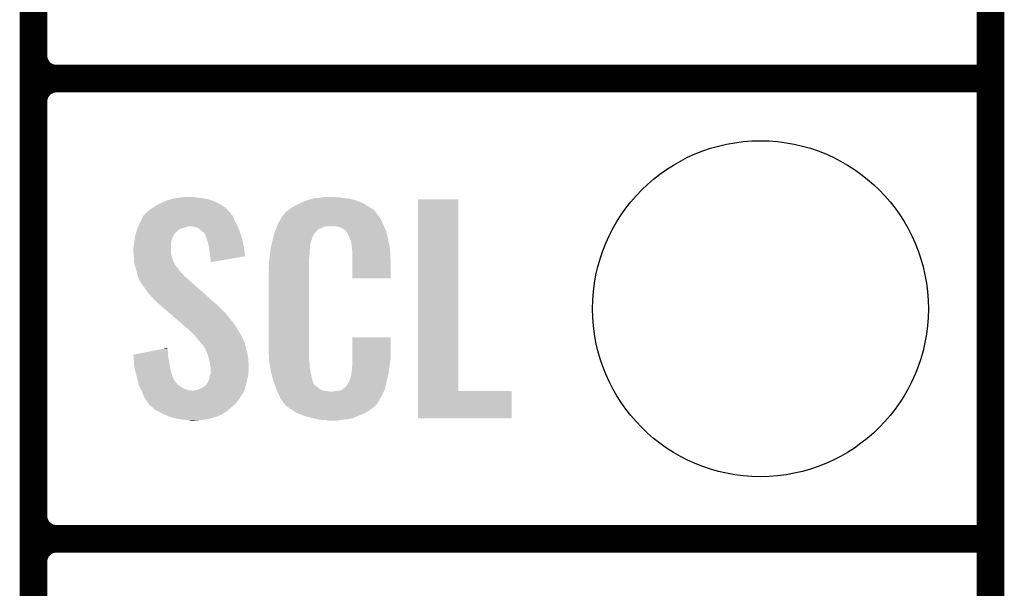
# Model space of a CAD drawing. Extents: x -1.3 to 24.2, y -3.9 to 53.4.
# Tile 12 of 39: x 18.8 to 24.2, y 6.1 to 9.2. Entities that reach past the tile are written whole.
import ezdxf

# ---------------------------------------------------------------- set-up
doc = ezdxf.new("R2010")
doc.units = 0
doc.layers.get('0').update_dxf_attribs({"linetype": 'CONTINUOUS'})
for name, color, linetype in [('HVAC_2_CLICK_V101_GKO', 5, 'CONTINUOUS'), ('HVAC_2_CLICK_V101_GTO', 14, 'CONTINUOUS'), ('HVAC_2_CLICK_V101_GTS', 12, 'CONTINUOUS')]:
    doc.layers.add(name, color=color, linetype=linetype)

# ---------------------------------------------------------------- blocks, each defined once
blk = doc.blocks.new('ROUND_23')
blk.add_circle((0, 0), 0.9271)

msp = doc.modelspace()

# ---------------------------------------------------------------- linework, layer by layer
at = {"layer": 'HVAC_2_CLICK_V101_GKO', "const_width": 0.1524}
msp.add_lwpolyline([(24.13, -1.27), (24.13, 51.054)], dxfattribs=at)
at = {"layer": 'HVAC_2_CLICK_V101_GTO', "const_width": 0.1524}
for points in [[(18.8468, -0.5588), (18.8468, 18.3388)], [(18.8468, 9.017), (18.8468, 11.303)], [(18.9738, 8.89), (24.13, 8.89)], [(18.9738, 8.89), (24.13, 8.89)], [(18.8468, 6.477), (18.8468, 8.763)], [(18.9738, 6.35), (24.13, 6.35)], [(18.9738, 6.35), (24.13, 6.35)], [(18.8468, 3.937), (18.8468, 6.223)]]:
    msp.add_lwpolyline(points, dxfattribs=at)
for points in [[(18.8468, 9.017, 0.4142136), (18.9738, 8.89)], [(18.9738, 8.89, 0.4142136), (18.8468, 8.763)], [(18.9738, 8.89, 0.4142136), (18.8468, 8.763)], [(18.8468, 6.477, 0.4142136), (18.9738, 6.35)], [(18.9738, 6.35, 0.4142136), (18.8468, 6.223)], [(18.9738, 6.35, 0.4142136), (18.8468, 6.223)]]:
    msp.add_lwpolyline(points, format="xyb", dxfattribs=at)
at = {"layer": 'HVAC_2_CLICK_V101_GTO'}
for points in [[(19.542758, 8.19912), (19.575782, 8.21436), (19.87296, 8.19912), (19.840304, 8.21436)], [(19.575782, 8.21436), (19.5834, 8.2169), (19.840304, 8.21436), (19.83486, 8.2169)], [(19.5834, 8.2169), (19.61388, 8.22706), (19.83486, 8.2169), (19.799302, 8.22706)], [(19.61388, 8.22706), (19.646054, 8.23214), (19.799302, 8.22706), (19.76374, 8.23214)], [(19.646054, 8.23214), (19.662142, 8.23468), (19.76374, 8.23214), (19.738342, 8.23468)], [(19.662142, 8.23468), (19.71294, 8.23722), (19.738342, 8.23468), (19.728182, 8.23722)], [(20.32254, 8.2042), (20.3454, 8.21436), (20.66072, 8.2042), (20.636046, 8.21436)], [(20.3454, 8.21436), (20.353014, 8.216898), (20.636046, 8.21436), (20.629882, 8.216898)], [(20.353014, 8.216898), (20.36826, 8.22198), (20.629882, 8.216898), (20.609558, 8.22198)], [(20.36826, 8.22198), (20.385194, 8.22706), (20.609558, 8.22198), (20.58924, 8.22706)], [(20.385194, 8.22706), (20.393662, 8.2296), (20.58924, 8.22706), (20.56892, 8.2296)], [(20.393662, 8.2296), (20.42414, 8.23214), (20.56892, 8.2296), (20.5486, 8.23214)], [(20.42414, 8.23214), (20.43938, 8.23468), (20.5486, 8.23214), (20.533362, 8.23468)], [(20.43938, 8.23468), (20.454622, 8.23722), (20.518122, 8.23468), (20.507962, 8.23722)], [(20.970242, 7.16534), (20.97026, 8.224498), (21.191242, 7.16534), (21.19122, 8.224498)], [(20.97026, 8.224498), (20.970262, 8.22452), (21.19122, 8.224498), (20.970262, 8.22452)], [(19.469096, 8.148316), (19.484342, 8.163562), (19.933922, 8.148316), (19.919948, 8.163562)], [(19.484342, 8.163562), (19.49704, 8.171178), (19.919948, 8.163562), (19.912968, 8.171178)], [(19.49704, 8.171178), (19.507704, 8.178798), (19.912968, 8.171178), (19.905982, 8.178798)], [(19.507704, 8.178798), (19.51482, 8.183882), (19.905982, 8.178798), (19.897722, 8.183882)], [(19.51482, 8.183882), (19.542758, 8.19912), (19.897722, 8.183882), (19.87296, 8.19912)], [(20.236184, 8.150862), (20.252506, 8.163558), (20.73801, 8.150862), (20.728942, 8.163558)], [(20.252506, 8.163558), (20.25904, 8.16864), (20.728942, 8.163558), (20.720812, 8.16864)], [(20.25904, 8.16864), (20.271014, 8.17626), (20.720812, 8.16864), (20.70862, 8.17626)], [(20.271014, 8.17626), (20.286982, 8.18642), (20.70862, 8.17626), (20.692816, 8.18642)], [(20.286982, 8.18642), (20.312376, 8.199118), (20.692816, 8.18642), (20.67306, 8.199118)], [(20.312376, 8.199118), (20.32254, 8.2042), (20.67306, 8.199118), (20.66072, 8.2042)], [(19.43354, 8.09244), (19.443022, 8.112758), (19.965326, 8.09244), (19.95424, 8.112758)], [(19.443022, 8.112758), (19.451322, 8.13054), (19.95424, 8.112758), (19.947572, 8.13054)], [(19.451322, 8.13054), (19.453856, 8.133076), (19.947572, 8.13054), (19.94662, 8.133076)], [(19.453856, 8.133076), (19.46402, 8.14324), (19.94662, 8.133076), (19.936462, 8.14324)], [(19.46402, 8.14324), (19.469096, 8.148316), (19.936462, 8.14324), (19.933922, 8.148316)], [(20.19808, 8.092442), (20.207044, 8.10768), (20.773968, 8.092442), (20.76704, 8.10768)], [(20.207044, 8.10768), (20.220494, 8.130538), (20.76704, 8.10768), (20.754342, 8.130538)], [(20.220494, 8.130538), (20.223486, 8.135622), (20.754342, 8.130538), (20.74926, 8.135622)], [(20.223486, 8.135622), (20.228562, 8.138166), (20.74926, 8.135622), (20.746716, 8.138166)], [(20.228562, 8.138166), (20.230082, 8.1407), (20.746716, 8.138166), (20.744182, 8.1407)], [(20.230082, 8.1407), (20.23313, 8.145778), (20.744182, 8.1407), (20.74164, 8.145778)], [(20.23313, 8.145778), (20.236184, 8.150862), (20.74164, 8.145778), (20.73801, 8.150862)], [(19.413944, 8.041638), (19.416846, 8.051798), (19.634196, 8.041638), (19.644358, 8.051798)], [(19.416846, 8.051798), (19.4183, 8.056882), (19.644358, 8.051798), (19.651982, 8.056882)], [(19.4183, 8.056882), (19.420474, 8.061958), (19.651982, 8.056882), (19.659596, 8.061958)], [(19.420474, 8.061958), (19.423742, 8.06958), (19.659596, 8.061958), (19.685, 8.06958)], [(19.423742, 8.06958), (19.42483, 8.07212), (19.685, 8.06958), (19.697698, 8.07212)], [(19.42483, 8.07212), (19.425918, 8.074658), (19.697698, 8.07212), (19.705318, 8.074658)], [(19.425918, 8.07466), (19.430274, 8.084822), (19.973836, 8.07466), (19.96948, 8.084822)], [(19.425918, 8.074658), (19.425918, 8.07466), (19.705318, 8.074658), (19.712938, 8.07466)], [(19.430274, 8.084822), (19.43354, 8.09244), (19.96948, 8.084822), (19.965326, 8.09244)], [(19.733258, 8.07212), (19.712938, 8.07466), (19.974924, 8.07212), (19.973836, 8.07466)], [(19.753576, 8.067042), (19.733258, 8.07212), (19.9771, 8.067042), (19.974924, 8.07212)], [(19.775806, 8.04926), (19.753576, 8.067042), (19.98472, 8.04926), (19.9771, 8.067042)], [(19.77898, 8.04672), (19.775806, 8.04926), (19.985568, 8.04672), (19.98472, 8.04926)], [(19.789136, 8.0391), (19.77898, 8.04672), (19.988108, 8.0391), (19.985568, 8.04672)], [(20.177762, 8.041642), (20.18487, 8.059416), (20.403824, 8.041642), (20.4216, 8.059416)], [(20.18487, 8.059416), (20.190966, 8.074658), (20.4216, 8.059416), (20.459696, 8.074658)], [(20.190966, 8.07466), (20.192998, 8.07974), (20.781918, 8.07466), (20.77974, 8.07974)], [(20.190966, 8.074658), (20.190966, 8.07466), (20.459696, 8.074658), (20.510498, 8.07466)], [(20.192998, 8.07974), (20.19808, 8.092442), (20.77974, 8.07974), (20.773968, 8.092442)], [(20.540978, 8.06958), (20.510498, 8.07466), (20.784096, 8.06958), (20.781918, 8.07466)], [(20.548598, 8.064502), (20.540978, 8.06958), (20.786272, 8.064502), (20.784096, 8.06958)], [(20.563836, 8.056882), (20.548598, 8.064502), (20.789536, 8.056882), (20.786272, 8.064502)], [(20.568918, 8.051802), (20.563836, 8.056882), (20.791714, 8.051802), (20.789536, 8.056882)], [(20.574364, 8.044178), (20.568918, 8.051802), (20.79498, 8.044178), (20.791714, 8.051802)], [(19.40306, 7.9883), (19.404232, 7.99592), (19.60753, 7.9883), (19.6088, 7.99592)], [(19.404232, 7.99592), (19.406576, 8.011158), (19.6088, 7.99592), (19.61388, 8.011158)], [(19.406576, 8.011158), (19.40814, 8.021322), (19.61388, 8.011158), (19.618962, 8.021322)], [(19.40814, 8.021322), (19.41104, 8.031478), (19.618962, 8.021322), (19.62404, 8.031478)], [(19.41104, 8.031478), (19.413218, 8.039096), (19.62404, 8.031478), (19.62912, 8.039096)], [(19.413218, 8.039096), (19.413944, 8.041638), (19.62912, 8.039096), (19.634196, 8.041638)], [(19.796758, 8.023864), (19.789136, 8.0391), (19.993186, 8.023864), (19.988108, 8.0391)], [(19.79676, 8.021324), (19.796758, 8.023864), (19.994032, 8.021324), (19.993186, 8.023864)], [(19.800572, 8.011158), (19.79676, 8.021324), (19.99742, 8.011158), (19.994032, 8.021324)], [(19.80438, 8.001), (19.800572, 8.011158), (19.99956, 8.001), (19.99742, 8.011158)], [(19.811998, 7.978142), (19.80438, 8.001), (20.004372, 7.978142), (19.99956, 8.001)], [(20.16292, 7.983216), (20.16506, 7.99338), (20.37588, 7.983216), (20.379574, 7.99338)], [(20.16506, 7.99338), (20.169738, 8.01116), (20.379574, 7.99338), (20.38604, 8.01116)], [(20.169738, 8.01116), (20.175754, 8.034016), (20.38604, 8.01116), (20.396198, 8.034016)], [(20.175754, 8.034016), (20.177762, 8.041642), (20.396198, 8.034016), (20.403824, 8.041642)], [(20.581618, 8.034022), (20.574364, 8.044178), (20.79737, 8.034022), (20.79498, 8.044178)], [(20.59178, 8.01116), (20.581618, 8.034022), (20.80275, 8.01116), (20.79737, 8.034022)], [(20.595844, 8.001), (20.59178, 8.01116), (20.80514, 8.001), (20.80275, 8.01116)], [(20.59686, 7.99846), (20.595844, 8.001), (20.805624, 7.99846), (20.80514, 8.001)], [(20.599398, 7.993384), (20.59686, 7.99846), (20.806592, 7.993384), (20.805624, 7.99846)], [(20.5994, 7.990842), (20.599398, 7.993384), (20.807076, 7.990842), (20.806592, 7.993384)], [(20.60194, 7.978138), (20.5994, 7.990842), (20.809496, 7.978138), (20.807076, 7.990842)], [(19.39798, 7.952742), (19.40052, 7.962902), (19.60626, 7.952742), (19.60626, 7.962902)], [(19.39798, 7.940038), (19.39798, 7.952742), (19.60626, 7.940038), (19.60626, 7.952742)], [(19.39907, 7.924798), (19.39798, 7.940038), (19.60626, 7.924798), (19.60626, 7.940038)], [(19.40052, 7.962902), (19.402296, 7.980678), (19.60626, 7.962902), (19.60626, 7.980678)], [(19.402296, 7.980678), (19.40306, 7.9883), (19.60626, 7.980678), (19.60753, 7.9883)], [(19.814406, 7.9629), (19.811998, 7.978142), (20.00758, 7.9629), (20.004372, 7.978142)], [(19.81962, 7.92988), (19.814406, 7.9629), (20.012286, 7.92988), (20.00758, 7.9629)], [(20.15236, 7.92226), (20.154616, 7.942578), (20.3708, 7.92226), (20.3708, 7.942578)], [(20.154616, 7.942578), (20.1549, 7.945118), (20.3708, 7.942578), (20.371308, 7.945118)], [(20.1549, 7.945118), (20.157038, 7.955278), (20.371308, 7.945118), (20.37334, 7.955278)], [(20.157038, 7.955278), (20.159712, 7.967978), (20.37334, 7.955278), (20.37334, 7.967978)], [(20.159712, 7.967978), (20.16185, 7.978138), (20.37334, 7.967978), (20.37588, 7.978138)], [(20.16185, 7.978138), (20.16292, 7.983216), (20.37588, 7.978138), (20.37588, 7.983216)], [(20.60448, 7.96036), (20.60194, 7.978138), (20.812882, 7.96036), (20.809496, 7.978138)], [(20.605458, 7.947658), (20.60448, 7.96036), (20.8153, 7.947658), (20.812882, 7.96036)], [(20.60702, 7.92734), (20.605458, 7.947658), (20.816184, 7.92734), (20.8153, 7.947658)], [(19.40052, 7.90448), (19.39907, 7.924798), (19.61134, 7.90448), (19.60626, 7.924798)], [(19.401302, 7.894318), (19.40052, 7.90448), (19.61388, 7.894318), (19.61134, 7.90448)], [(19.40306, 7.871462), (19.401302, 7.894318), (19.624432, 7.871462), (19.61388, 7.894318)], [(19.82216, 7.90956), (19.81962, 7.92988), (20.01518, 7.90956), (20.012286, 7.92988)], [(19.822162, 7.909556), (19.82216, 7.90956), (20.01518, 7.909556), (20.01518, 7.90956)], [(19.8247, 7.89178), (19.822162, 7.909556), (19.912542, 7.89178), (20.01518, 7.909556)], [(19.8247, 7.876566), (19.8247, 7.89178), (19.8247, 7.876566), (19.912542, 7.89178)], [(20.14728, 7.88162), (20.14982, 7.8994), (20.36826, 7.88162), (20.36826, 7.8994)], [(20.14982, 7.8994), (20.150102, 7.901938), (20.36826, 7.8994), (20.36826, 7.901938)], [(20.150102, 7.901938), (20.15236, 7.92226), (20.36826, 7.901938), (20.3708, 7.92226)], [(20.60702, 7.88924), (20.60702, 7.92734), (20.81784, 7.88924), (20.816184, 7.92734)], [(20.60702, 7.787662), (20.60702, 7.88924), (20.817818, 7.787662), (20.81784, 7.88924)], [(19.405832, 7.8613), (19.40306, 7.871462), (19.629122, 7.8613), (19.624432, 7.871462)], [(19.406526, 7.858756), (19.405832, 7.8613), (19.631662, 7.858756), (19.629122, 7.8613)], [(19.407912, 7.85368), (19.406526, 7.858756), (19.634202, 7.85368), (19.631662, 7.858756)], [(19.409298, 7.848598), (19.407912, 7.85368), (19.63928, 7.848598), (19.634202, 7.85368)], [(19.410682, 7.84352), (19.409298, 7.848598), (19.64309, 7.84352), (19.63928, 7.848598)], [(19.412376, 7.83844), (19.410682, 7.84352), (19.6469, 7.83844), (19.64309, 7.84352)], [(19.417454, 7.823198), (19.412376, 7.83844), (19.657062, 7.823198), (19.6469, 7.83844)], [(20.14474, 7.851142), (20.14728, 7.863842), (20.36826, 7.851142), (20.36826, 7.863842)], [(20.14474, 7.40156), (20.14474, 7.851142), (20.36826, 7.40156), (20.36826, 7.851142)], [(20.14728, 7.863842), (20.14728, 7.88162), (20.36826, 7.863842), (20.36826, 7.88162)], [(19.418298, 7.820662), (19.417454, 7.823198), (19.660234, 7.820662), (19.657062, 7.823198)], [(19.419252, 7.81304), (19.418298, 7.820662), (19.669762, 7.81304), (19.660234, 7.820662)], [(19.42084, 7.800342), (19.419252, 7.81304), (19.680644, 7.800342), (19.669762, 7.81304)], [(19.423892, 7.795258), (19.42084, 7.800342), (19.685, 7.795258), (19.680644, 7.800342)], [(19.42846, 7.787642), (19.423892, 7.795258), (19.693888, 7.787642), (19.685, 7.795258)], [(19.430366, 7.78002), (19.42846, 7.787642), (19.70278, 7.78002), (19.693888, 7.787642)], [(19.430998, 7.777486), (19.430366, 7.78002), (19.70565, 7.777486), (19.70278, 7.78002)], [(19.433538, 7.774942), (19.430998, 7.777486), (19.70853, 7.774942), (19.70565, 7.777486)], [(19.46402, 7.72922), (19.433538, 7.774942), (19.76029, 7.72922), (19.70853, 7.774942)], [(20.817818, 7.78764), (20.60702, 7.787662), (20.817818, 7.78764), (20.817818, 7.787662)], [(19.4818, 7.70382), (19.46402, 7.72922), (19.789046, 7.70382), (19.76029, 7.72922)], [(19.499582, 7.68604), (19.4818, 7.70382), (19.809174, 7.68604), (19.789046, 7.70382)], [(19.514818, 7.66826), (19.499582, 7.68604), (19.829302, 7.66826), (19.809174, 7.68604)], [(19.527518, 7.658102), (19.514818, 7.66826), (19.840802, 7.658102), (19.829302, 7.66826)], [(19.54022, 7.6454), (19.527518, 7.658102), (19.85518, 7.6454), (19.840802, 7.658102)], [(19.54022, 7.645398), (19.54022, 7.6454), (19.855182, 7.645398), (19.85518, 7.6454)], [(19.572458, 7.61746), (19.54022, 7.645398), (19.88312, 7.61746), (19.855182, 7.645398)], [(19.592976, 7.599678), (19.572458, 7.61746), (19.903442, 7.599678), (19.88312, 7.61746)], [(19.622282, 7.57428), (19.592976, 7.599678), (19.92376, 7.57428), (19.903442, 7.599678)], [(19.65452, 7.54634), (19.622282, 7.57428), (19.94662, 7.54634), (19.92376, 7.57428)], [(19.68676, 7.5184), (19.65452, 7.54634), (19.966942, 7.5184), (19.94662, 7.54634)], [(19.69262, 7.51332), (19.68676, 7.5184), (19.969906, 7.51332), (19.966942, 7.5184)], [(19.71548, 7.493), (19.69262, 7.51332), (19.981758, 7.493), (19.969906, 7.51332)], [(19.720562, 7.48792), (19.71548, 7.493), (19.98472, 7.48792), (19.981758, 7.493)], [(19.725644, 7.482838), (19.720562, 7.48792), (19.987262, 7.482838), (19.98472, 7.48792)], [(19.733264, 7.475218), (19.725644, 7.482838), (19.99234, 7.475218), (19.987262, 7.482838)], [(19.735802, 7.47268), (19.733264, 7.475218), (19.99361, 7.47268), (19.99234, 7.475218)], [(19.75358, 7.45236), (19.735802, 7.47268), (20.00377, 7.45236), (19.99361, 7.47268)], [(19.76628, 7.43712), (19.75358, 7.45236), (20.01139, 7.43712), (20.00377, 7.45236)], [(20.607024, 7.338058), (20.60704, 7.462498), (20.81784, 7.338058), (20.81784, 7.462498)], [(20.60704, 7.462498), (20.607042, 7.46252), (20.81784, 7.462498), (20.607042, 7.46252)], [(19.485744, 7.383778), (19.56098, 7.399018), (19.58848, 7.383778), (19.58594, 7.399018)], [(19.56098, 7.399018), (19.58594, 7.404074), (19.58594, 7.399018), (19.58594, 7.404074)], [(19.767976, 7.434578), (19.76628, 7.43712), (20.01266, 7.434578), (20.01139, 7.43712)], [(19.776438, 7.421882), (19.767976, 7.434578), (20.01497, 7.421882), (20.01266, 7.434578)], [(19.786596, 7.414262), (19.776438, 7.421882), (20.016354, 7.414262), (20.01497, 7.421882)], [(19.78914, 7.406644), (19.786596, 7.414262), (20.01774, 7.406644), (20.016354, 7.414262)], [(19.789146, 7.406638), (19.78914, 7.406644), (20.01774, 7.406638), (20.01774, 7.406644)], [(19.791678, 7.4041), (19.789146, 7.406638), (20.018522, 7.4041), (20.01774, 7.406638)], [(19.80184, 7.38378), (19.791678, 7.4041), (20.024774, 7.38378), (20.018522, 7.4041)], [(20.147092, 7.33806), (20.14474, 7.40156), (20.36826, 7.33806), (20.36826, 7.40156)], [(19.398, 7.366004), (19.485744, 7.383778), (19.58848, 7.366004), (19.58848, 7.383778)], [(19.398204, 7.363458), (19.398, 7.366004), (19.58848, 7.363458), (19.58848, 7.366004)], [(19.400228, 7.33806), (19.398204, 7.363458), (19.59356, 7.33806), (19.58848, 7.363458)], [(19.805652, 7.373618), (19.80184, 7.38378), (20.0279, 7.373618), (20.024774, 7.38378)], [(19.809458, 7.363462), (19.805652, 7.373618), (20.029256, 7.363462), (20.0279, 7.373618)], [(19.816446, 7.33552), (19.809458, 7.363462), (20.03298, 7.33552), (20.029256, 7.363462)], [(19.40306, 7.302502), (19.400228, 7.33806), (19.600026, 7.302502), (19.59356, 7.33806)], [(19.40768, 7.28218), (19.40306, 7.302502), (19.60372, 7.28218), (19.600026, 7.302502)], [(19.81962, 7.32282), (19.816446, 7.33552), (20.033774, 7.32282), (20.03298, 7.33552)], [(19.824278, 7.294882), (19.81962, 7.32282), (20.03552, 7.294882), (20.033774, 7.32282)], [(19.8247, 7.292342), (19.824278, 7.294882), (20.03552, 7.292342), (20.03552, 7.294882)], [(19.8247, 7.28218), (19.8247, 7.292342), (20.03552, 7.28218), (20.03552, 7.292342)], [(20.14728, 7.332982), (20.147092, 7.33806), (20.368986, 7.332982), (20.36826, 7.33806)], [(20.14949, 7.320278), (20.14728, 7.332982), (20.3708, 7.320278), (20.368986, 7.332982)], [(20.153466, 7.297418), (20.14949, 7.320278), (20.3708, 7.297418), (20.3708, 7.320278)], [(20.15744, 7.27456), (20.153466, 7.297418), (20.375614, 7.27456), (20.3708, 7.297418)], [(20.60448, 7.2898), (20.606384, 7.30504), (20.810726, 7.2898), (20.81276, 7.30504)], [(20.60448, 7.277102), (20.60448, 7.2898), (20.809034, 7.277102), (20.810726, 7.2898)], [(20.606384, 7.30504), (20.60702, 7.310122), (20.81276, 7.30504), (20.813486, 7.310122)], [(20.60702, 7.32282), (20.607024, 7.338058), (20.8153, 7.32282), (20.81784, 7.338058)], [(20.60702, 7.310122), (20.60702, 7.32282), (20.813486, 7.310122), (20.8153, 7.32282)], [(19.41403, 7.254238), (19.40768, 7.28218), (19.61134, 7.254238), (19.60372, 7.28218)], [(19.41576, 7.24662), (19.41403, 7.254238), (19.61439, 7.24662), (19.61134, 7.254238)], [(19.42044, 7.22884), (19.41576, 7.24662), (19.621504, 7.22884), (19.61439, 7.24662)], [(19.812, 7.221222), (19.81708, 7.231382), (20.02536, 7.221222), (20.027616, 7.231382)], [(19.81708, 7.231382), (19.819198, 7.244082), (20.027616, 7.231382), (20.03044, 7.244082)], [(19.819198, 7.244082), (19.819622, 7.246622), (20.03044, 7.244082), (20.030756, 7.246622)], [(19.819622, 7.246622), (19.8247, 7.261864), (20.030756, 7.246622), (20.032662, 7.261864)], [(19.8247, 7.2644), (19.8247, 7.28218), (20.03298, 7.2644), (20.03552, 7.28218)], [(19.8247, 7.261864), (19.8247, 7.2644), (20.032662, 7.261864), (20.03298, 7.2644)], [(20.163792, 7.24916), (20.15744, 7.27456), (20.38096, 7.24916), (20.375614, 7.27456)], [(20.169508, 7.226298), (20.163792, 7.24916), (20.386042, 7.226298), (20.38096, 7.24916)], [(20.591782, 7.223762), (20.5994, 7.249162), (20.79752, 7.223762), (20.803496, 7.249162)], [(20.5994, 7.249162), (20.599402, 7.251704), (20.803496, 7.249162), (20.804094, 7.251704)], [(20.599402, 7.251704), (20.60194, 7.256784), (20.804094, 7.251704), (20.805288, 7.256784)], [(20.60194, 7.264402), (20.602448, 7.266942), (20.807082, 7.264402), (20.80768, 7.266942)], [(20.60194, 7.256784), (20.60194, 7.264402), (20.805288, 7.256784), (20.807082, 7.264402)], [(20.602448, 7.266942), (20.60448, 7.277102), (20.80768, 7.266942), (20.809034, 7.277102)], [(19.421108, 7.2263), (19.42044, 7.22884), (19.62404, 7.2263), (19.621504, 7.22884)], [(19.423112, 7.21868), (19.421108, 7.2263), (19.62912, 7.21868), (19.62404, 7.2263)], [(19.425786, 7.20852), (19.423112, 7.21868), (19.636742, 7.20852), (19.62912, 7.21868)], [(19.428458, 7.19836), (19.425786, 7.20852), (19.6469, 7.19836), (19.636742, 7.20852)], [(19.4332, 7.188202), (19.428458, 7.19836), (19.662138, 7.188202), (19.6469, 7.19836)], [(19.437942, 7.17804), (19.4332, 7.188202), (19.67992, 7.17804), (19.662138, 7.188202)], [(19.4415, 7.17042), (19.437942, 7.17804), (19.700242, 7.17042), (19.67992, 7.17804)], [(19.753582, 7.172962), (19.77644, 7.18312), (20.012024, 7.172962), (20.014564, 7.18312)], [(19.77644, 7.18312), (19.789142, 7.190742), (20.014564, 7.18312), (20.01647, 7.190742)], [(19.789142, 7.190742), (19.79422, 7.19582), (20.01647, 7.190742), (20.01774, 7.19582)], [(19.79422, 7.19582), (19.80184, 7.20344), (20.01774, 7.19582), (20.020024, 7.20344)], [(19.80184, 7.20344), (19.80692, 7.211062), (20.020024, 7.20344), (20.022312, 7.211062)], [(19.80692, 7.211062), (19.812, 7.221222), (20.022312, 7.211062), (20.02536, 7.221222)], [(20.170142, 7.22376), (20.169508, 7.226298), (20.386996, 7.22376), (20.386042, 7.226298)], [(20.176418, 7.20598), (20.170142, 7.22376), (20.393664, 7.20598), (20.386996, 7.22376)], [(20.177316, 7.203436), (20.176418, 7.20598), (20.396202, 7.203436), (20.393664, 7.20598)], [(20.179106, 7.19836), (20.177316, 7.203436), (20.398744, 7.19836), (20.396202, 7.203436)], [(20.1809, 7.19328), (20.179106, 7.19836), (20.40636, 7.19328), (20.398744, 7.19836)], [(20.183588, 7.18566), (20.1809, 7.19328), (20.41652, 7.18566), (20.40636, 7.19328)], [(20.18538, 7.18058), (20.183588, 7.18566), (20.422872, 7.18058), (20.41652, 7.18566)], [(20.187726, 7.1755), (20.18538, 7.18058), (20.429222, 7.1755), (20.422872, 7.18058)], [(20.191242, 7.16788), (20.187726, 7.1755), (20.447004, 7.16788), (20.429222, 7.1755)], [(20.546064, 7.170422), (20.556218, 7.178038), (20.783774, 7.170422), (20.787358, 7.178038)], [(20.556218, 7.178038), (20.566384, 7.18566), (20.787358, 7.178038), (20.789052, 7.18566)], [(20.566384, 7.18566), (20.568926, 7.185674), (20.789052, 7.18566), (20.789054, 7.185674)], [(20.568926, 7.185674), (20.571462, 7.19074), (20.789054, 7.185674), (20.79018, 7.19074)], [(20.571462, 7.19074), (20.579082, 7.2009), (20.79018, 7.19074), (20.792438, 7.2009)], [(20.579082, 7.2009), (20.59178, 7.22376), (20.792438, 7.2009), (20.79752, 7.22376)], [(20.59178, 7.22376), (20.591782, 7.223762), (20.79752, 7.22376), (20.79752, 7.223762)], [(19.442684, 7.16788), (19.4415, 7.17042), (19.725638, 7.16788), (19.700242, 7.17042)], [(19.443872, 7.165338), (19.442684, 7.16788), (20.01012, 7.165338), (20.010754, 7.16788)], [(19.44624, 7.16026), (19.443872, 7.165338), (20.007072, 7.16026), (20.01012, 7.165338)], [(19.454708, 7.139938), (19.44624, 7.16026), (19.994878, 7.139938), (20.007072, 7.16026)], [(19.455766, 7.1374), (19.454708, 7.139938), (19.99234, 7.1374), (19.994878, 7.139938)], [(19.45894, 7.129782), (19.455766, 7.1374), (19.98726, 7.129782), (19.99234, 7.1374)], [(19.45894, 7.12978), (19.45894, 7.129782), (19.987258, 7.12978), (19.98726, 7.129782)], [(19.467408, 7.11708), (19.45894, 7.12978), (19.97964, 7.11708), (19.987258, 7.12978)], [(19.725638, 7.16788), (19.733262, 7.167882), (20.010754, 7.16788), (20.010754, 7.167882)], [(19.733262, 7.167882), (19.740882, 7.17042), (20.010754, 7.167882), (20.01139, 7.17042)], [(19.740882, 7.17042), (19.753582, 7.172962), (20.01139, 7.17042), (20.012024, 7.172962)], [(20.192414, 7.16534), (20.191242, 7.16788), (20.46732, 7.16534), (20.447004, 7.16788)], [(20.193588, 7.1628), (20.192414, 7.16534), (20.490182, 7.1628), (20.46732, 7.16534)], [(20.20062, 7.14756), (20.193588, 7.1628), (20.773016, 7.14756), (20.780186, 7.1628)], [(20.206266, 7.13486), (20.20062, 7.14756), (20.76704, 7.13486), (20.773016, 7.14756)], [(20.21078, 7.1247), (20.206266, 7.13486), (20.760944, 7.1247), (20.76704, 7.13486)], [(20.22094, 7.10946), (20.21078, 7.1247), (20.7518, 7.10946), (20.760944, 7.1247)], [(20.500342, 7.1628), (20.510502, 7.16534), (20.780186, 7.1628), (20.781382, 7.16534)], [(20.518122, 7.16534), (20.546064, 7.170422), (20.781382, 7.16534), (20.783774, 7.170422)], [(20.97024, 7.015502), (20.970242, 7.165318), (21.485838, 7.015502), (21.48586, 7.165318)], [(20.970242, 7.165318), (20.970242, 7.16534), (21.48586, 7.165318), (21.191242, 7.16534)], [(19.47418, 7.10692), (19.467408, 7.11708), (19.971172, 7.10692), (19.97964, 7.11708)], [(19.477988, 7.101842), (19.47418, 7.10692), (19.966942, 7.101842), (19.971172, 7.10692)], [(19.481798, 7.09676), (19.477988, 7.101842), (19.96186, 7.09676), (19.966942, 7.101842)], [(19.484338, 7.091684), (19.481798, 7.09676), (19.956784, 7.091684), (19.96186, 7.09676)], [(19.49027, 7.0866), (19.484338, 7.091684), (19.9517, 7.0866), (19.956784, 7.091684)], [(19.508048, 7.07136), (19.49027, 7.0866), (19.93392, 7.07136), (19.9517, 7.0866)], [(19.5199, 7.0612), (19.508048, 7.07136), (19.922308, 7.0612), (19.93392, 7.07136)], [(20.223474, 7.106926), (20.22094, 7.10946), (20.750278, 7.106926), (20.7518, 7.10946)], [(20.22348, 7.104386), (20.223474, 7.106926), (20.748754, 7.104386), (20.750278, 7.106926)], [(20.230014, 7.09676), (20.22348, 7.104386), (20.74418, 7.09676), (20.748754, 7.104386)], [(20.234366, 7.09168), (20.230014, 7.09676), (20.741638, 7.09168), (20.74418, 7.09676)], [(20.238718, 7.0866), (20.234366, 7.09168), (20.736558, 7.0866), (20.741638, 7.09168)], [(20.245492, 7.08152), (20.238718, 7.0866), (20.731478, 7.08152), (20.736558, 7.0866)], [(20.25904, 7.07136), (20.245492, 7.08152), (20.717932, 7.07136), (20.731478, 7.08152)], [(20.266662, 7.06628), (20.25904, 7.07136), (20.71116, 7.06628), (20.717932, 7.07136)], [(19.534192, 7.053578), (19.5199, 7.0612), (19.913598, 7.053578), (19.922308, 7.0612)], [(19.558, 7.04088), (19.534192, 7.053578), (19.89245, 7.04088), (19.913598, 7.053578)], [(19.564198, 7.038328), (19.558, 7.04088), (19.8882, 7.038328), (19.89245, 7.04088)], [(19.570348, 7.035796), (19.564198, 7.038328), (19.888182, 7.035796), (19.8882, 7.038328)], [(19.576506, 7.03326), (19.570348, 7.035796), (19.878038, 7.03326), (19.888182, 7.035796)], [(19.595016, 7.025638), (19.576506, 7.03326), (19.862798, 7.025638), (19.878038, 7.03326)], [(19.601178, 7.0231), (19.595016, 7.025638), (19.853912, 7.0231), (19.862798, 7.025638)], [(19.610704, 7.02056), (19.601178, 7.0231), (19.84502, 7.02056), (19.853912, 7.0231)], [(19.639278, 7.01294), (19.610704, 7.02056), (19.82216, 7.01294), (19.84502, 7.02056)], [(19.67484, 7.00786), (19.639278, 7.01294), (19.794222, 7.00786), (19.82216, 7.01294)], [(20.293332, 7.0485), (20.266662, 7.06628), (20.68576, 7.0485), (20.71116, 7.06628)], [(20.297138, 7.045962), (20.293332, 7.0485), (20.679838, 7.045962), (20.68576, 7.0485)], [(20.3298, 7.03326), (20.297138, 7.045962), (20.6502, 7.03326), (20.679838, 7.045962)], [(20.34286, 7.02818), (20.3298, 7.03326), (20.637862, 7.02818), (20.6502, 7.03326)], [(20.38858, 7.01548), (20.34286, 7.02818), (20.607018, 7.01548), (20.637862, 7.02818)], [(20.413982, 7.0104), (20.38858, 7.01548), (20.58162, 7.0104), (20.607018, 7.01548)], [(21.485838, 7.01548), (20.97024, 7.015502), (21.485838, 7.01548), (21.485838, 7.015502)], [(19.69262, 7.00532), (19.67484, 7.00786), (19.763742, 7.00532), (19.794222, 7.00786)], [(19.715478, 7.00278), (19.705318, 7.00532), (19.733262, 7.00278), (19.763742, 7.00532)], [(20.426682, 7.00786), (20.413982, 7.0104), (20.55368, 7.00786), (20.58162, 7.0104)], [(20.44446, 7.00532), (20.426682, 7.00786), (20.538438, 7.00532), (20.55368, 7.00786)], [(20.472398, 7.00278), (20.459698, 7.00532), (20.523198, 7.00278), (20.538438, 7.00532)]]:
    msp.add_solid(points, dxfattribs=at)

# ---------------------------------------------------------------- block references
at = {"layer": 'HVAC_2_CLICK_V101_GTS'}
msp.add_blockref('ROUND_23', (22.86, 7.62), dxfattribs=at)

doc.saveas('drawing.dxf')
